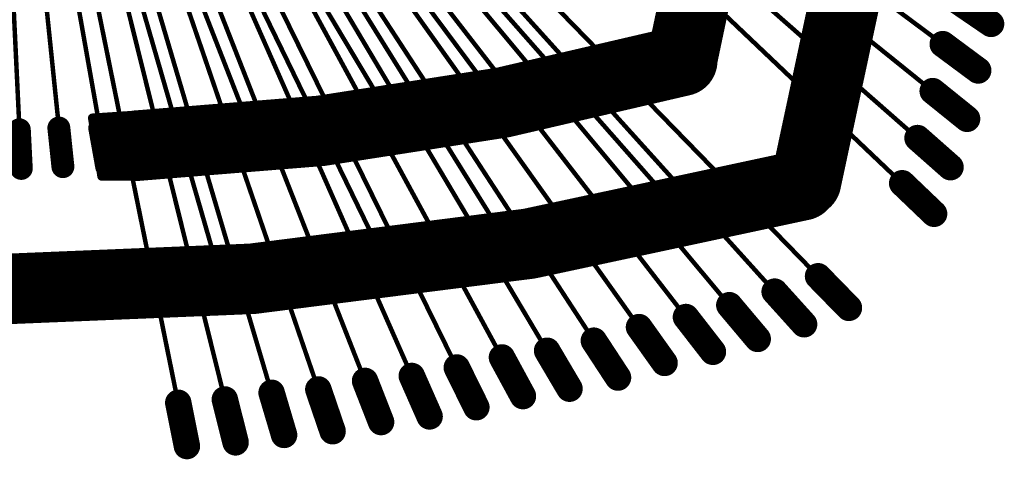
# Model space of a CAD drawing. Header units: millimetres. Extents: x -20 to 67, y -24 to 74.9.
# Tile 23 of 37: x 30.2 to 35.8, y -6.3 to -3.8. Entities that reach past the tile are written whole.
import ezdxf

# ---------------------------------------------------------------- set-up
doc = ezdxf.new("R2010")
doc.units = ezdxf.units.MM
doc.header["$LTSCALE"] = 0.2
doc.header["$MEASUREMENT"] = 0
doc.layers.get('0').update_dxf_attribs({"color": 6, "plot": 0})
for name, color, linetype in [('Cu1', 5, 'Continuous'), ('Sbp1', 5, 'Continuous'), ('Wire3', 96, 'Continuous'), ('Wire4', 1, 'Continuous')]:
    doc.layers.add(name, color=color, linetype=linetype)

# ---------------------------------------------------------------- blocks, each defined once
blk = doc.blocks.new('ROUND_19')
at = {"const_width": 0.025}
blk.add_lwpolyline([(-0.0125, 0, 1), (0.0125, 0, 1)], format="xyb", close=True, dxfattribs=at)
blk = doc.blocks.new('ROUND_20')
at = {"const_width": 0.065}
blk.add_lwpolyline([(-0.0325, 0, 1), (0.0325, 0, 1)], format="xyb", close=True, dxfattribs=at)
blk = doc.blocks.new('ROUND_21')
at = {"const_width": 0.075}
blk.add_lwpolyline([(-0.0375, 0, 1), (0.0375, 0, 1)], format="xyb", close=True, dxfattribs=at)
blk = doc.blocks.new('ROUND_27')
at = {"const_width": 0.2}
blk.add_lwpolyline([(-0.1, 0, 1), (0.1, 0, 1)], format="xyb", close=True, dxfattribs=at)

msp = doc.modelspace()

# ---------------------------------------------------------------- linework, layer by layer
at = {"layer": 'Cu1', "const_width": 0.4}
for points in [[(34.692983, -4.684, 0.1276623), (34.684937, 4.714988)], [(33.989983, -3.993, 0.1258943), (33.983369, 4.018842)], [(30.901983, -4.481, 0.0554889), (33.991037, -4.000202)], [(25.274983, -4.697, 0.127657), (34.671055, -4.705286)]]:
    msp.add_lwpolyline(points, format="xyb", dxfattribs=at)
at = {"layer": 'Cu1'}
for points, const_width in [([(35.741983, -3.791), (35.534983, -3.65)], 0.15), ([(35.668983, -4.055), (35.467983, -3.906)], 0.15), ([(33.011983, -4.317), (32.879983, -4.141)], 0.13), ([(35.605983, -4.329), (35.410983, -4.172)], 0.15), ([(32.398983, -4.423), (32.285983, -4.235)], 0.13), ([(30.646983, -4.324), (30.900983, -4.307)], 0.05), ([(30.674983, -4.5), (30.674983, -4.322)], 0.05), ([(30.724983, -4.655), (30.724983, -4.319)], 0.05), ([(30.774983, -4.655), (30.774983, -4.315)], 0.05), ([(30.824983, -4.655), (30.824983, -4.312)], 0.05), ([(30.900983, -4.307), (30.874983, -4.655)], 0.05), ([(30.874983, -4.655), (30.874983, -4.309)], 0.05), ([(31.596983, -4.527), (31.516983, -4.322)], 0.13), ([(30.243983, -4.61), (30.232983, -4.391)], 0.13), ([(30.479983, -4.6), (30.456983, -4.381)], 0.13), ([(30.699983, -4.655), (30.646983, -4.324)], 0.05), ([(30.727983, -4.599), (30.688983, -4.382)], 0.13), ([(30.651983, -4.355), (30.897983, -4.355)], 0.05), ([(30.659983, -4.405), (30.893983, -4.405)], 0.05), ([(35.511983, -4.603), (35.324983, -4.438)], 0.15), ([(30.667983, -4.455), (30.889983, -4.455)], 0.05), ([(30.675983, -4.505), (30.886983, -4.505)], 0.05), ([(30.683983, -4.555), (30.882983, -4.555)], 0.05), ([(30.691983, -4.605), (30.878983, -4.605)], 0.05), ([(30.874983, -4.655), (30.699983, -4.655)], 0.05), ([(35.418983, -4.867), (35.237983, -4.694)], 0.15), ([(34.037983, -4.924), (33.937983, -4.812)], 0.05), ([(33.053983, -5.118), (32.973983, -4.991)], 0.05), ([(32.346983, -5.223), (32.280983, -5.088)], 0.05), ([(31.398983, -5.323), (31.357983, -5.178)], 0.05), ([(34.935983, -5.4), (34.760983, -5.221)], 0.15), ([(34.681983, -5.493), (34.514983, -5.308)], 0.15), ([(34.418983, -5.576), (34.257983, -5.385)], 0.15), ([(34.164983, -5.649), (34.011983, -5.452)], 0.15), ([(33.890983, -5.712), (33.745983, -5.509)], 0.15), ([(33.626983, -5.795), (33.489983, -5.586)], 0.15), ([(33.351983, -5.858), (33.224983, -5.643)], 0.15), ([(33.087983, -5.9), (32.968983, -5.681)], 0.15), ([(32.823983, -5.963), (32.712983, -5.738)], 0.15), ([(32.283983, -6.047), (32.192983, -5.814)], 0.15), ([(32.558983, -6.015), (32.457983, -5.786)], 0.15), ([(32.008983, -6.099), (31.927983, -5.862)], 0.15), ([(31.458983, -6.162), (31.397983, -5.919)], 0.15), ([(31.733983, -6.12), (31.662983, -5.881)], 0.15), ([(31.182983, -6.183), (31.133983, -5.938)], 0.15)]:
    msp.add_lwpolyline(points, dxfattribs=dict(at, const_width=const_width))
at = {"layer": 'Sbp1', "const_width": 0.4}
for points in [[(34.692983, -4.684, 0.1276623), (34.684937, 4.714988)], [(33.989983, -3.993, 0.1258943), (33.983369, 4.018842)], [(30.901983, -4.481, 0.0554889), (33.991037, -4.000202)], [(25.274983, -4.697, 0.127657), (34.671055, -4.705286)]]:
    msp.add_lwpolyline(points, format="xyb", dxfattribs=at)
at = {"layer": 'Sbp1'}
for points, const_width in [([(35.741983, -3.791), (35.534983, -3.65)], 0.15), ([(35.668983, -4.055), (35.467983, -3.906)], 0.15), ([(33.011983, -4.317), (32.879983, -4.141)], 0.13), ([(35.605983, -4.329), (35.410983, -4.172)], 0.15), ([(32.398983, -4.423), (32.285983, -4.235)], 0.13), ([(30.646983, -4.324), (30.900983, -4.307)], 0.05), ([(30.674983, -4.5), (30.674983, -4.322)], 0.05), ([(30.724983, -4.655), (30.724983, -4.319)], 0.05), ([(30.774983, -4.655), (30.774983, -4.315)], 0.05), ([(30.824983, -4.655), (30.824983, -4.312)], 0.05), ([(30.900983, -4.307), (30.874983, -4.655)], 0.05), ([(30.874983, -4.655), (30.874983, -4.309)], 0.05), ([(31.596983, -4.527), (31.516983, -4.322)], 0.13), ([(30.243983, -4.61), (30.232983, -4.391)], 0.13), ([(30.479983, -4.6), (30.456983, -4.381)], 0.13), ([(30.699983, -4.655), (30.646983, -4.324)], 0.05), ([(30.727983, -4.599), (30.688983, -4.382)], 0.13), ([(30.651983, -4.355), (30.897983, -4.355)], 0.05), ([(30.659983, -4.405), (30.893983, -4.405)], 0.05), ([(35.511983, -4.603), (35.324983, -4.438)], 0.15), ([(30.667983, -4.455), (30.889983, -4.455)], 0.05), ([(30.675983, -4.505), (30.886983, -4.505)], 0.05), ([(30.683983, -4.555), (30.882983, -4.555)], 0.05), ([(30.691983, -4.605), (30.878983, -4.605)], 0.05), ([(30.874983, -4.655), (30.699983, -4.655)], 0.05), ([(35.418983, -4.867), (35.237983, -4.694)], 0.15), ([(34.037983, -4.924), (33.937983, -4.812)], 0.05), ([(33.053983, -5.118), (32.973983, -4.991)], 0.05), ([(32.346983, -5.223), (32.280983, -5.088)], 0.05), ([(31.398983, -5.323), (31.357983, -5.178)], 0.05), ([(34.935983, -5.4), (34.760983, -5.221)], 0.15), ([(34.681983, -5.493), (34.514983, -5.308)], 0.15), ([(34.418983, -5.576), (34.257983, -5.385)], 0.15), ([(34.164983, -5.649), (34.011983, -5.452)], 0.15), ([(33.890983, -5.712), (33.745983, -5.509)], 0.15), ([(33.626983, -5.795), (33.489983, -5.586)], 0.15), ([(33.351983, -5.858), (33.224983, -5.643)], 0.15), ([(33.087983, -5.9), (32.968983, -5.681)], 0.15), ([(32.823983, -5.963), (32.712983, -5.738)], 0.15), ([(32.283983, -6.047), (32.192983, -5.814)], 0.15), ([(32.558983, -6.015), (32.457983, -5.786)], 0.15), ([(32.008983, -6.099), (31.927983, -5.862)], 0.15), ([(31.458983, -6.162), (31.397983, -5.919)], 0.15), ([(31.733983, -6.12), (31.662983, -5.881)], 0.15), ([(31.182983, -6.183), (31.133983, -5.938)], 0.15)]:
    msp.add_lwpolyline(points, dxfattribs=dict(at, const_width=const_width))
at = {"layer": 'Wire3', "const_width": 0.0254}
for points in [[(30.248983, -1.897), (30.708983, -4.49)], [(30.408983, -1.897), (31.378983, -5.25)], [(30.568983, -1.897), (31.556983, -4.425)], [(30.728983, -1.897), (32.313983, -5.155)], [(30.888983, -1.897), (32.342983, -4.329)], [(31.048983, -1.897), (33.013983, -5.054)], [(31.208983, -1.897), (32.945983, -4.229)], [(31.368983, -1.897), (33.987983, -4.868)]]:
    msp.add_lwpolyline(points, dxfattribs=at)
at = {"layer": 'Wire4', "const_width": 0.0254}
for points in [[(31.769983, -1.16), (35.527983, -3.95)], [(31.769983, -1.24), (35.468983, -4.219)], [(31.769983, -1.32), (35.379983, -4.487)], [(31.769983, -1.4), (35.291983, -4.746)], [(30.108983, -1.782), (30.238983, -4.5)], [(30.188983, -1.782), (30.468983, -4.49)], [(30.288983, -1.782), (31.147983, -6.011)], [(30.368983, -1.782), (31.415983, -5.991)], [(30.448983, -1.782), (31.683983, -5.952)], [(30.528983, -1.782), (31.951983, -5.932)], [(30.608983, -1.782), (32.219983, -5.883)], [(30.688983, -1.782), (32.487983, -5.854)], [(30.768983, -1.782), (32.745983, -5.805)], [(30.848983, -1.782), (33.003983, -5.746)], [(30.928983, -1.782), (33.262983, -5.707)], [(31.008983, -1.782), (33.530983, -5.648)], [(31.088983, -1.782), (33.788983, -5.569)], [(31.168983, -1.782), (34.056983, -5.51)], [(31.248983, -1.782), (34.305983, -5.442)], [(31.328983, -1.782), (34.563983, -5.363)], [(31.408983, -1.782), (34.812983, -5.274)]]:
    msp.add_lwpolyline(points, dxfattribs=at)

# ---------------------------------------------------------------- block references
at = {"layer": 'Cu1'}
for name, p in [('ROUND_21', (35.741983, -3.791)), ('ROUND_27', (33.989983, -3.993)), ('ROUND_27', (33.991037, -4.000202)), ('ROUND_21', (35.467983, -3.906)), ('ROUND_21', (35.668983, -4.055)), ('ROUND_20', (32.879983, -4.141)), ('ROUND_21', (35.410983, -4.172)), ('ROUND_20', (32.285983, -4.235)), ('ROUND_19', (30.674983, -4.322)), ('ROUND_19', (30.724983, -4.319)), ('ROUND_27', (30.901983, -4.481)), ('ROUND_19', (30.774983, -4.315)), ('ROUND_19', (30.824983, -4.312)), ('ROUND_19', (30.874983, -4.309)), ('ROUND_19', (30.900983, -4.307)), ('ROUND_19', (30.900983, -4.307)), ('ROUND_20', (31.516983, -4.322)), ('ROUND_20', (33.011983, -4.317)), ('ROUND_21', (35.605983, -4.329)), ('ROUND_20', (30.232983, -4.391)), ('ROUND_20', (30.456983, -4.381)), ('ROUND_19', (30.646983, -4.324)), ('ROUND_19', (30.646983, -4.324)), ('ROUND_20', (30.688983, -4.382)), ('ROUND_19', (30.651983, -4.355)), ('ROUND_19', (30.897983, -4.355)), ('ROUND_19', (30.659983, -4.405)), ('ROUND_19', (30.893983, -4.405)), ('ROUND_20', (32.398983, -4.423)), ('ROUND_21', (35.324983, -4.438)), ('ROUND_19', (30.667983, -4.455)), ('ROUND_19', (30.889983, -4.455)), ('ROUND_20', (31.596983, -4.527)), ('ROUND_19', (30.674983, -4.5)), ('ROUND_19', (30.675983, -4.505)), ('ROUND_19', (30.886983, -4.505)), ('ROUND_27', (34.671055, -4.705286)), ('ROUND_27', (34.692983, -4.684)), ('ROUND_20', (30.243983, -4.61)), ('ROUND_20', (30.479983, -4.6)), ('ROUND_19', (30.683983, -4.555)), ('ROUND_20', (30.727983, -4.599)), ('ROUND_19', (30.882983, -4.555)), ('ROUND_21', (35.511983, -4.603)), ('ROUND_19', (30.691983, -4.605)), ('ROUND_19', (30.699983, -4.655)), ('ROUND_19', (30.724983, -4.655)), ('ROUND_19', (30.774983, -4.655)), ('ROUND_19', (30.824983, -4.655)), ('ROUND_19', (30.874983, -4.655)), ('ROUND_19', (30.874983, -4.655)), ('ROUND_19', (30.874983, -4.655)), ('ROUND_19', (30.878983, -4.605)), ('ROUND_21', (35.237983, -4.694)), ('ROUND_19', (33.937983, -4.812)), ('ROUND_21', (35.418983, -4.867)), ('ROUND_19', (34.037983, -4.924)), ('ROUND_19', (32.973983, -4.991)), ('ROUND_19', (32.280983, -5.088)), ('ROUND_19', (33.053983, -5.118)), ('ROUND_19', (31.357983, -5.178)), ('ROUND_21', (34.760983, -5.221)), ('ROUND_19', (32.346983, -5.223)), ('ROUND_21', (34.514983, -5.308)), ('ROUND_19', (31.398983, -5.323)), ('ROUND_21', (34.257983, -5.385)), ('ROUND_21', (34.935983, -5.4)), ('ROUND_21', (34.011983, -5.452)), ('ROUND_21', (33.745983, -5.509)), ('ROUND_21', (34.681983, -5.493)), ('ROUND_21', (33.489983, -5.586)), ('ROUND_21', (34.418983, -5.576)), ('ROUND_21', (33.224983, -5.643)), ('ROUND_21', (34.164983, -5.649)), ('ROUND_21', (32.968983, -5.681)), ('ROUND_21', (33.890983, -5.712)), ('ROUND_21', (32.712983, -5.738)), ('ROUND_21', (32.192983, -5.814)), ('ROUND_21', (32.457983, -5.786)), ('ROUND_21', (33.626983, -5.795)), ('ROUND_21', (31.927983, -5.862)), ('ROUND_21', (33.351983, -5.858)), ('ROUND_21', (31.397983, -5.919)), ('ROUND_21', (31.662983, -5.881)), ('ROUND_21', (33.087983, -5.9)), ('ROUND_21', (31.133983, -5.938)), ('ROUND_21', (32.823983, -5.963)), ('ROUND_21', (32.283983, -6.047)), ('ROUND_21', (32.558983, -6.015)), ('ROUND_21', (32.008983, -6.099)), ('ROUND_21', (31.733983, -6.12)), ('ROUND_21', (31.182983, -6.183)), ('ROUND_21', (31.458983, -6.162))]:
    msp.add_blockref(name, p, dxfattribs=at)
at = {"layer": 'Sbp1'}
for name, p in [('ROUND_21', (35.741983, -3.791)), ('ROUND_27', (33.989983, -3.993)), ('ROUND_27', (33.991037, -4.000202)), ('ROUND_21', (35.467983, -3.906)), ('ROUND_21', (35.668983, -4.055)), ('ROUND_20', (32.879983, -4.141)), ('ROUND_21', (35.410983, -4.172)), ('ROUND_20', (32.285983, -4.235)), ('ROUND_19', (30.674983, -4.322)), ('ROUND_19', (30.724983, -4.319)), ('ROUND_27', (30.901983, -4.481)), ('ROUND_19', (30.774983, -4.315)), ('ROUND_19', (30.824983, -4.312)), ('ROUND_19', (30.874983, -4.309)), ('ROUND_19', (30.900983, -4.307)), ('ROUND_19', (30.900983, -4.307)), ('ROUND_20', (31.516983, -4.322)), ('ROUND_20', (33.011983, -4.317)), ('ROUND_21', (35.605983, -4.329)), ('ROUND_20', (30.232983, -4.391)), ('ROUND_20', (30.456983, -4.381)), ('ROUND_19', (30.646983, -4.324)), ('ROUND_19', (30.646983, -4.324)), ('ROUND_20', (30.688983, -4.382)), ('ROUND_19', (30.651983, -4.355)), ('ROUND_19', (30.897983, -4.355)), ('ROUND_19', (30.659983, -4.405)), ('ROUND_19', (30.893983, -4.405)), ('ROUND_20', (32.398983, -4.423)), ('ROUND_21', (35.324983, -4.438)), ('ROUND_19', (30.667983, -4.455)), ('ROUND_19', (30.889983, -4.455)), ('ROUND_20', (31.596983, -4.527)), ('ROUND_19', (30.674983, -4.5)), ('ROUND_19', (30.675983, -4.505)), ('ROUND_19', (30.886983, -4.505)), ('ROUND_27', (34.671055, -4.705286)), ('ROUND_27', (34.692983, -4.684)), ('ROUND_20', (30.243983, -4.61)), ('ROUND_20', (30.479983, -4.6)), ('ROUND_19', (30.683983, -4.555)), ('ROUND_20', (30.727983, -4.599)), ('ROUND_19', (30.882983, -4.555)), ('ROUND_21', (35.511983, -4.603)), ('ROUND_19', (30.691983, -4.605)), ('ROUND_19', (30.699983, -4.655)), ('ROUND_19', (30.724983, -4.655)), ('ROUND_19', (30.774983, -4.655)), ('ROUND_19', (30.824983, -4.655)), ('ROUND_19', (30.874983, -4.655)), ('ROUND_19', (30.874983, -4.655)), ('ROUND_19', (30.874983, -4.655)), ('ROUND_19', (30.878983, -4.605)), ('ROUND_21', (35.237983, -4.694)), ('ROUND_19', (33.937983, -4.812)), ('ROUND_21', (35.418983, -4.867)), ('ROUND_19', (34.037983, -4.924)), ('ROUND_19', (32.973983, -4.991)), ('ROUND_19', (32.280983, -5.088)), ('ROUND_19', (33.053983, -5.118)), ('ROUND_19', (31.357983, -5.178)), ('ROUND_21', (34.760983, -5.221)), ('ROUND_19', (32.346983, -5.223)), ('ROUND_21', (34.514983, -5.308)), ('ROUND_19', (31.398983, -5.323)), ('ROUND_21', (34.257983, -5.385)), ('ROUND_21', (34.935983, -5.4)), ('ROUND_21', (34.011983, -5.452)), ('ROUND_21', (33.745983, -5.509)), ('ROUND_21', (34.681983, -5.493)), ('ROUND_21', (33.489983, -5.586)), ('ROUND_21', (34.418983, -5.576)), ('ROUND_21', (33.224983, -5.643)), ('ROUND_21', (34.164983, -5.649)), ('ROUND_21', (32.968983, -5.681)), ('ROUND_21', (33.890983, -5.712)), ('ROUND_21', (32.712983, -5.738)), ('ROUND_21', (32.192983, -5.814)), ('ROUND_21', (32.457983, -5.786)), ('ROUND_21', (33.626983, -5.795)), ('ROUND_21', (31.927983, -5.862)), ('ROUND_21', (33.351983, -5.858)), ('ROUND_21', (31.397983, -5.919)), ('ROUND_21', (31.662983, -5.881)), ('ROUND_21', (33.087983, -5.9)), ('ROUND_21', (31.133983, -5.938)), ('ROUND_21', (32.823983, -5.963)), ('ROUND_21', (32.283983, -6.047)), ('ROUND_21', (32.558983, -6.015)), ('ROUND_21', (32.008983, -6.099)), ('ROUND_21', (31.733983, -6.12)), ('ROUND_21', (31.182983, -6.183)), ('ROUND_21', (31.458983, -6.162))]:
    msp.add_blockref(name, p, dxfattribs=at)

doc.saveas('drawing.dxf')
